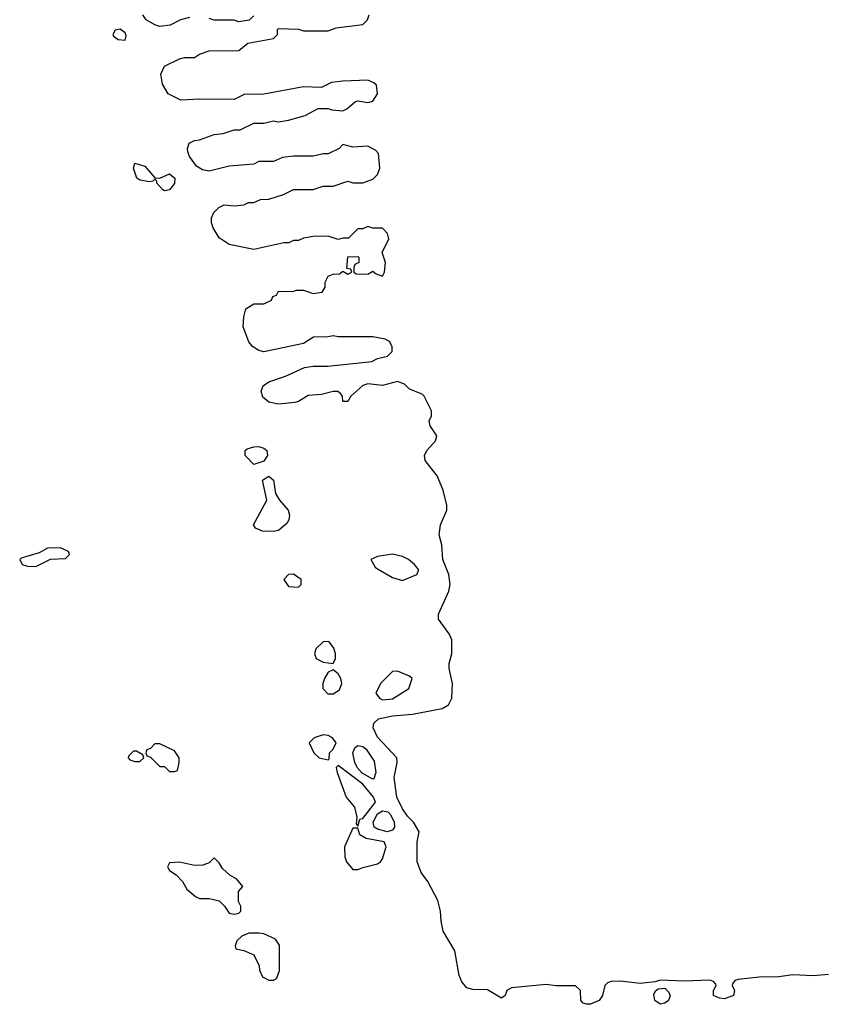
# Model space of a CAD drawing. Header units: inches. Extents: x 2769577 to 2880010, y 685631 to 825129.
# Tile 29 of 155: x 2785585 to 2788833, y 733634 to 737610. Entities that reach past the tile are written whole.
import ezdxf

# ---------------------------------------------------------------- set-up
doc = ezdxf.new("R2010")
doc.units = ezdxf.units.IN
doc.header["$MEASUREMENT"] = 0
doc.layers.add('C7783', color=7, linetype='Continuous')

msp = doc.modelspace()

# ---------------------------------------------------------------- linework, layer by layer
at = {"layer": 'C7783', "color": 4, "elevation": 8}
for points in [[(2786270, 737619), (2786234, 737610), (2786191.6, 737588.4), (2786150, 737582), (2786130, 737588.7), (2786095.3, 737610), (2786082, 737630)], [(2788850, 733754), (2788790, 733749.5), (2788706.6, 733753.4), (2788650, 733745.1), (2788570, 733743.6), (2788486.2, 733733.8), (2788472, 733730), (2788462.8, 733717.2), (2788461, 733710), (2788471, 733690), (2788466.8, 733670), (2788430, 733656.2), (2788410, 733658.4), (2788386.6, 733670), (2788386.6, 733690), (2788397.2, 733710), (2788396, 733716), (2788386, 733726), (2788371.6, 733731.6), (2788267.6, 733727.6), (2788170, 733732.3), (2788150, 733725.2), (2788090, 733718), (2788010, 733727.6), (2787973, 733727), (2787958.5, 733721.5), (2787946.8, 733710), (2787938, 733670), (2787924, 733650), (2787890, 733635.1), (2787874.2, 733634.2), (2787859.5, 733639.5), (2787850, 733649), (2787849.3, 733690), (2787829.4, 733709.4), (2787750, 733709.4), (2787710, 733714), (2787570, 733700.9), (2787551, 733690), (2787544.7, 733670), (2787530, 733659), (2787473.3, 733693.3), (2787414, 733694), (2787390, 733701.2), (2787370, 733725.2), (2787359.5, 733750), (2787341.2, 733850), (2787295.1, 733930), (2787286, 733970), (2787284, 734010), (2787272.9, 734052.9), (2787233.2, 734130), (2787206.2, 734166.2), (2787189.5, 734210), (2787189.4, 734290.6), (2787198, 734330), (2787175.3, 734370), (2787150, 734394), (2787130, 734424), (2787107.3, 734470), (2787096, 734550), (2787108.7, 734610), (2787108, 734630), (2787030, 734713.2), (2787012, 734750), (2787014.5, 734770), (2787033.1, 734786.9), (2787090, 734799.5), (2787170, 734806), (2787290, 734828.2), (2787316.4, 734843.6), (2787329.6, 734870.4), (2787332.7, 734930), (2787318.7, 734990), (2787318.7, 735010), (2787329.6, 735050), (2787330, 735106), (2787319, 735130), (2787275.3, 735190), (2787275.3, 735210), (2787317.7, 735302.3), (2787322.9, 735330), (2787317, 735370), (2787293.2, 735430), (2787288.9, 735488.9), (2787279, 735530), (2787284, 735570), (2787308.9, 735628.9), (2787309.1, 735649.1), (2787294, 735710), (2787270, 735768), (2787222, 735830), (2787219, 735850), (2787229, 735870), (2787264, 735910), (2787268.7, 735930), (2787242, 735970), (2787238, 735990), (2787248, 736010), (2787248, 736030), (2787218, 736090), (2787210, 736098), (2787158, 736118), (2787138, 736138), (2787110, 736148.7), (2787050, 736132.7), (2786990, 736139.3), (2786970, 736132.7), (2786922, 736090), (2786910, 736068), (2786890, 736068), (2786888.7, 736090), (2786880.2, 736100.2), (2786869, 736109), (2786850, 736109.2), (2786803.4, 736096.6), (2786750, 736092.7), (2786710, 736068.7), (2786695.3, 736064.7), (2786630, 736058), (2786590, 736066), (2786566, 736086), (2786559.5, 736110), (2786567.8, 736132.2), (2786590, 736147.7), (2786658, 736170), (2786734.5, 736205.5), (2786770, 736211), (2786829, 736211), (2787006, 736230), (2787030, 736242), (2787070, 736252), (2787088, 736270), (2787088.7, 736290), (2787078, 736310), (2787060.4, 736320.4), (2787010, 736329), (2786870, 736329), (2786850, 736333.2), (2786828.9, 736328.9), (2786771.6, 736328.4), (2786730, 736302), (2786570, 736269), (2786550, 736274), (2786524, 736290), (2786510, 736308.7), (2786486.6, 736370), (2786489.2, 736410.8), (2786498, 736442), (2786530, 736462), (2786570, 736462), (2786602, 736478), (2786607.3, 736492.7), (2786622, 736498), (2786630, 736514), (2786687.3, 736512.7), (2786702, 736518), (2786730, 736518), (2786770, 736504.7), (2786806, 736510), (2786818, 736530), (2786818, 736550), (2786830, 736574), (2786850, 736582), (2786876.4, 736583.6), (2786890, 736594), (2786910, 736582), (2786926, 736590), (2786922, 736602), (2786906, 736606), (2786910, 736652), (2786950, 736654), (2786954, 736650), (2786954, 736630), (2786938, 736622), (2786934, 736610), (2786934, 736590), (2786943.6, 736583.6), (2786990, 736582), (2787010, 736594), (2787023.6, 736583.6), (2787050, 736574), (2787058, 736590), (2787062, 736630), (2787048, 736670), (2787074.6, 736725.4), (2787070, 736746), (2787050, 736768), (2787010, 736768), (2786990, 736775.3), (2786970, 736766), (2786950, 736766), (2786912, 736728), (2786890, 736728), (2786870, 736722), (2786830, 736735.3), (2786770, 736734), (2786730, 736728), (2786710, 736718), (2786690, 736718), (2786671.1, 736708.9), (2786651.6, 736708.4), (2786530, 736682), (2786430, 736702), (2786389.5, 736729.5), (2786365.2, 736770), (2786359, 736790), (2786359, 736810), (2786369.1, 736830.9), (2786388.9, 736851.1), (2786410, 736862), (2786450, 736858), (2786490, 736862), (2786508.4, 736871.6), (2786530, 736872), (2786556.4, 736883.6), (2786590, 736884.7), (2786650, 736904.7), (2786690, 736924.7), (2786770, 736924.7), (2786810, 736938), (2786850, 736938), (2786910, 736958), (2786930, 736951.3), (2786970, 736951.3), (2787010, 736966), (2787030, 736984.7), (2787039.3, 737010), (2787034, 737070), (2787022, 737082), (2786990, 737099), (2786930, 737095.3), (2786890, 737106), (2786874, 737090), (2786830, 737068.7), (2786810, 737068.7), (2786770, 737059), (2786690, 737059), (2786646.4, 737053.6), (2786610, 737038), (2786550, 737038), (2786530, 737026), (2786430, 737019), (2786350, 736999), (2786323.1, 737003.1), (2786298, 737018), (2786270, 737058), (2786263.1, 737076.9), (2786262, 737090), (2786269.1, 737110.9), (2786290, 737122), (2786310, 737124.7), (2786370, 737146), (2786406, 737150), (2786450, 737164.7), (2786474.6, 737165.4), (2786530, 737192), (2786570, 737192), (2786610, 737202), (2786630, 737198), (2786670, 737204.7), (2786737.2, 737222.8), (2786790, 737252), (2786830, 737252), (2786845.4, 737245.4), (2786890, 737242), (2786906, 737250), (2786940.4, 737279.6), (2786950, 737282), (2786990, 737276), (2787010, 737281), (2787029, 737310), (2787025.2, 737345.2), (2787014.8, 737354.8), (2786990, 737365.2), (2786890, 737362), (2786843.6, 737356.4), (2786803.6, 737336.4), (2786730, 737339), (2786570, 737308.7), (2786491.6, 737308.4), (2786450, 737288), (2786310, 737289.2), (2786235.3, 737284.7), (2786184, 737310), (2786161.2, 737350), (2786154, 737390), (2786170, 737422), (2786230, 737452), (2786250, 737458), (2786290, 737458), (2786310, 737471.3), (2786350, 737484.7), (2786470, 737486), (2786505.2, 737514.8), (2786610, 737534), (2786626, 737550), (2786626, 737570), (2786630, 737574), (2786710, 737572), (2786730, 737564.7), (2786830, 737564.7), (2786863.1, 737576.9), (2786970, 737591), (2786989, 737610), (2786995.3, 737630)], [(2786530, 737626), (2786511.6, 737608.4), (2786470, 737602), (2786450, 737608), (2786370, 737608.7), (2786350, 737615.3)]]:
    msp.add_lwpolyline(points, dxfattribs=at)
at = {"layer": 'C7783', "color": 4}
for points, elevation in [([(2785990, 737571.6), (2785970, 737568), (2785961, 737550), (2785964, 737544), (2785982, 737530), (2786010, 737526.8), (2786015.1, 737544.9), (2786010, 737557.2)], 12), ([(2786150, 736970.7), (2786190, 736987.7), (2786210.4, 736970), (2786210, 736949), (2786190, 736922.7), (2786170, 736919), (2786162.7, 736922.7), (2786138, 736950), (2786138, 736958), (2786130, 736966), (2786122, 736958), (2786110, 736955.3), (2786070, 736962), (2786058, 736970), (2786044, 737010), (2786049.1, 737030.9), (2786090, 737018), (2786130, 736971)], 8), ([(2786530, 735814), (2786495.6, 735850), (2786494.5, 735870), (2786502.7, 735877.3), (2786530, 735885.5), (2786550, 735886.9), (2786570, 735879.6), (2786582, 735870), (2786585.7, 735850), (2786570, 735827.8)], 8), ([(2786610, 735542.9), (2786565.1, 735545.1), (2786537.2, 735557.2), (2786529, 735570), (2786582, 735670), (2786565.2, 735750), (2786590, 735766.8), (2786610, 735751), (2786617.3, 735697.3), (2786633, 735670), (2786668.7, 735630), (2786674.3, 735610), (2786671.7, 735590), (2786663.9, 735576.1), (2786630, 735547.6)], 8), ([(2785750, 735478), (2785696.4, 735476.4), (2785662.8, 735457.2), (2785590, 735435.3), (2785584.7, 735430), (2785594, 735410), (2785616.4, 735403.6), (2785650, 735402), (2785708.4, 735431.6), (2785770, 735434), (2785786, 735450), (2785782, 735462)], 12), ([(2787090, 735452.3), (2787030, 735442), (2787002, 735430), (2787019.6, 735399.6), (2787030, 735392), (2787090, 735358), (2787130, 735346), (2787188, 735370), (2787194.6, 735385.4), (2787195.3, 735390), (2787179, 735410), (2787154, 735430), (2787130, 735442.7)], 12), ([(2786690, 735371.1), (2786670, 735369.2), (2786650.8, 735350), (2786670, 735321), (2786710, 735319.1), (2786720.9, 735330), (2786720.9, 735350)], 12), ([(2786830, 735099.6), (2786810, 735097.4), (2786780.9, 735070), (2786774.9, 735050), (2786781.6, 735030), (2786810, 735015.8), (2786850, 735011), (2786859.5, 735030), (2786859.6, 735050), (2786852.5, 735072.5), (2786836.2, 735096.2)], 12), ([(2786850, 734985.2), (2786830, 734975.3), (2786814.9, 734950), (2786808.5, 734930), (2786808.4, 734910), (2786828.5, 734888.5), (2786850, 734888.2), (2786876.3, 734903.7), (2786885.1, 734930), (2786880.7, 734950), (2786870, 734969.2)], 12), ([(2787110, 734979), (2787090, 734978), (2787042, 734930), (2787022, 734890), (2787038, 734870), (2787050, 734864), (2787090, 734868), (2787155.3, 734910), (2787168.7, 734950), (2787158.6, 734958.6)], 12), ([(2786810, 734722), (2786774, 734710), (2786754, 734690), (2786772, 734650), (2786794, 734630), (2786830, 734622), (2786834.6, 734625.4), (2786835.3, 734650), (2786850, 734664.7), (2786862, 734690), (2786848, 734710), (2786830, 734719)], 12), ([(2786150, 734686), (2786130, 734686), (2786112.7, 734667.3), (2786098, 734662), (2786094, 734650), (2786098, 734638), (2786112.7, 734632.7), (2786150, 734594), (2786170, 734594), (2786190, 734574), (2786210, 734574), (2786222, 734578), (2786228, 734610), (2786228, 734630), (2786210, 734658)], 12), ([(2786056.4, 734656.4), (2786043.6, 734656.4), (2786023.6, 734636.4), (2786022, 734630), (2786030, 734622), (2786050, 734614), (2786070, 734614), (2786086, 734630), (2786082, 734642)], 12), ([(2787010, 734543.7), (2786967.2, 734567.2), (2786947.6, 734590), (2786938.5, 734610), (2786929.7, 734650), (2786937.6, 734670), (2786950, 734679.5), (2786970, 734675.8), (2786984.2, 734664.2), (2787016.2, 734616.2), (2787022.6, 734570), (2787015.2, 734544.8)], 8), ([(2786870, 734598), (2786862, 734590), (2786866.8, 734570), (2786902.8, 734470), (2786936, 734430), (2786946, 734390), (2786943.6, 734363.6), (2786950, 734354), (2786958, 734382), (2786970, 734384), (2787021.3, 734450), (2787012.6, 734470), (2786970, 734522.6)], 12), ([(2787068.8, 734331.2), (2787030, 734341.5), (2787015.6, 734350), (2787012.1, 734370), (2787030, 734402.8), (2787050, 734415.8), (2787071.5, 734411.5), (2787081.3, 734401.3), (2787097, 734370), (2787098.4, 734350), (2787090, 734338)], 8), ([(2786950, 734346), (2786930, 734346), (2786896, 734270), (2786898, 734230), (2786904.7, 734210), (2786930, 734178), (2786950, 734178.8), (2786970, 734187.3), (2787030, 734202), (2787041.2, 734210), (2787050, 734221), (2787064.5, 734270), (2787056, 734290), (2786983.3, 734303.3), (2786958, 734318)], 12), ([(2786370, 734226), (2786350, 734206), (2786323.6, 734196.4), (2786290, 734195.3), (2786230, 734208), (2786190, 734206), (2786182, 734190), (2786190, 734174), (2786216.9, 734156.9), (2786242, 734130), (2786259.6, 734099.6), (2786294, 734070), (2786310, 734062), (2786350, 734062), (2786390, 734052), (2786411.1, 734031.1), (2786430, 734002), (2786450, 733998), (2786470, 734002), (2786478, 734010), (2786478, 734030), (2786468, 734050), (2786468, 734090), (2786486, 734110), (2786460.4, 734140.4), (2786434.6, 734154.6), (2786403.1, 734183.1), (2786390, 734206)], 12), ([(2786550, 733922), (2786510, 733922), (2786482, 733910), (2786462, 733890), (2786454, 733870), (2786458, 733858), (2786490, 733852), (2786530, 733834), (2786552, 733790), (2786552.7, 733772.7), (2786565.4, 733745.4), (2786590, 733732), (2786610, 733731.3), (2786622, 733738), (2786633.2, 733770), (2786633.6, 733873.6), (2786617.2, 733897.2), (2786570, 733919)], 12), ([(2788170, 733635.1), (2788149.6, 733650), (2788145.6, 733674.4), (2788151.9, 733688.1), (2788162.9, 733697.1), (2788190, 733699.1), (2788204.4, 733684.4), (2788210.4, 733670), (2788203.8, 733650), (2788190, 733638.7)], 8)]:
    msp.add_lwpolyline(points, close=True, dxfattribs=dict(at, elevation=elevation))

doc.saveas('drawing.dxf')
